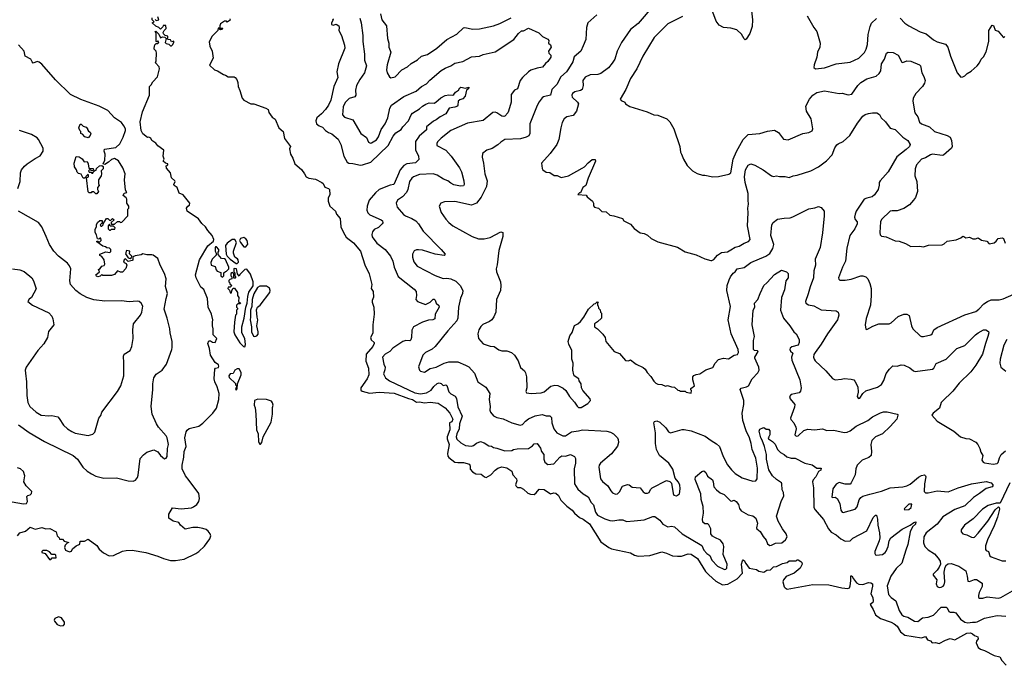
# Model space of a CAD drawing. Extents: x 1771496 to 1971148, y 471553 to 643630.
# Tile 54 of 256: x 1843778 to 1853818, y 478765 to 485346. Entities that reach past the tile are written whole.
import ezdxf

# ---------------------------------------------------------------- set-up
doc = ezdxf.new("R2010")
doc.units = 0

msp = doc.modelspace()

# ---------------------------------------------------------------- linework, layer by layer
at = {"layer": '0CON10XD'}
for points in [[(1850246, 485495), (1850083, 485307), (1850006, 485245), (1849916, 485115), (1849872, 485025), (1849846, 484944), (1849818, 484902), (1849781, 484855), (1849705, 484796), (1849675, 484788), (1849595, 484784), (1849545, 484759), (1849519, 484725), (1849523, 484675), (1849514, 484636), (1849495, 484623), (1849439, 484611), (1849415, 484592), (1849408, 484575), (1849412, 484555), (1849465, 484504), (1849475, 484487), (1849456, 484415), (1849421, 484369), (1849357, 484355), (1849329, 484335), (1849311, 484299), (1849296, 484245), (1849274, 484126), (1849255, 484075), (1849188, 483982), (1849100, 483885), (1849105, 483830), (1849114, 483814), (1849145, 483790), (1849185, 483788), (1849228, 483758), (1849257, 483757), (1849298, 483738), (1849375, 483753), (1849515, 483832), (1849538, 483845), (1849575, 483888), (1849615, 483920), (1849645, 483920), (1849650, 483905), (1849575, 483730), (1849550, 483655), (1849522, 483635), (1849498, 483582), (1849485, 483580), (1849470, 483565), (1849555, 483558), (1849565, 483540), (1849618, 483495), (1849628, 483475), (1849628, 483448), (1849640, 483435), (1849680, 483425), (1849715, 483392), (1849757, 483387), (1849795, 483352), (1849837, 483347), (1849925, 483318), (1849940, 483295), (1850005, 483262), (1850045, 483218), (1850104, 483174), (1850145, 483166), (1850180, 483150), (1850216, 483116), (1850285, 483082), (1850485, 483028), (1850565, 482978), (1850675, 482948), (1850765, 482907), (1850825, 482890), (1850835, 482890), (1850855, 482903), (1850893, 482945), (1850935, 482973), (1850995, 482978), (1851031, 482999), (1851075, 483026), (1851115, 483036), (1851165, 483069), (1851210, 483085), (1851228, 483105), (1851198, 483245), (1851206, 483376), (1851203, 483425), (1851211, 483465), (1851205, 483505), (1851207, 483575), (1851176, 483685), (1851169, 483745), (1851179, 483815), (1851208, 483862), (1851235, 483876), (1851274, 483864), (1851360, 483815), (1851445, 483754), (1851465, 483749), (1851495, 483754), (1851526, 483746), (1851585, 483748), (1851625, 483739), (1851664, 483756), (1851705, 483760), (1851845, 483806), (1851925, 483846), (1851966, 483875), (1852005, 483906), (1852063, 483967), (1852091, 484039), (1852110, 484070), (1852125, 484082), (1852175, 484103), (1852244, 484166), (1852320, 484290), (1852375, 484362), (1852401, 484379), (1852435, 484390), (1852475, 484398), (1852520, 484395), (1852545, 484380), (1852561, 484345), (1852607, 484305), (1852655, 484240), (1852706, 484225), (1852785, 484147), (1852834, 484115), (1852858, 484075), (1852850, 484055), (1852818, 484022), (1852723, 483947), (1852634, 483796), (1852551, 483705), (1852542, 483685), (1852542, 483658), (1852533, 483615), (1852495, 483559), (1852470, 483540), (1852415, 483528), (1852389, 483515), (1852308, 483395), (1852296, 483365), (1852292, 483332), (1852298, 483308), (1852319, 483285), (1852319, 483265), (1852294, 483215), (1852244, 483145), (1852213, 483017), (1852198, 482885), (1852167, 482825), (1852129, 482715), (1852132, 482702), (1852142, 482692), (1852195, 482690), (1852255, 482701), (1852355, 482736), (1852374, 482736), (1852405, 482726), (1852425, 482704), (1852448, 482658), (1852459, 482605), (1852462, 482535), (1852454, 482435), (1852409, 482301), (1852398, 482235), (1852405, 482190), (1852415, 482187), (1852478, 482222), (1852538, 482245), (1852645, 482246), (1852665, 482256), (1852735, 482319), (1852794, 482344), (1852825, 482344), (1852849, 482329), (1852871, 482225), (1852886, 482196), (1852959, 482125), (1852975, 482117), (1852995, 482116), (1853068, 482132), (1853081, 482145), (1853099, 482185), (1853135, 482210), (1853415, 482339), (1853528, 482372), (1853560, 482395), (1853609, 482451), (1853647, 482473), (1853685, 482490), (1853740, 482490), (1853765, 482489), (1853805, 482500), (1853915, 482548)], [(1845260, 485185), (1845243, 485203), (1845242, 485215), (1845250, 485235), (1845270, 485255), (1845268, 485288), (1845242, 485288), (1845238, 485272), (1845215, 485250), (1845198, 485268), (1845165, 485280), (1845130, 485315), (1845150, 485325), (1845130, 485345), (1845130, 485365)], [(1845158, 485348), (1845168, 485338), (1845197, 485343), (1845188, 485375)], [(1847456, 485405), (1847471, 485345), (1847518, 485285), (1847529, 485155), (1847543, 485105), (1847543, 485065), (1847561, 485015), (1847525, 484885), (1847519, 484835), (1847526, 484805), (1847550, 484765), (1847564, 484754), (1847606, 484765), (1847674, 484835), (1847734, 484865), (1847770, 484900), (1847835, 484936), (1847875, 484974), (1847935, 484992), (1848032, 485055), (1848135, 485144), (1848235, 485198), (1848305, 485264), (1848317, 485267), (1848399, 485251), (1848465, 485254), (1848608, 485282), (1848675, 485306), (1848788, 485365)], [(1849663, 485395), (1849572, 485315), (1849558, 485265), (1849552, 485145), (1849525, 485078), (1849500, 485025), (1849432, 484968), (1849419, 484915), (1849375, 484844), (1849354, 484816), (1849295, 484765), (1849256, 484685), (1849204, 484635), (1849192, 484578), (1849120, 484560), (1849105, 484549), (1849075, 484507), (1849055, 484472), (1848979, 484285), (1848979, 484185), (1848968, 484162), (1848943, 484147), (1848885, 484132), (1848726, 484124), (1848683, 484097), (1848655, 484070), (1848595, 484034), (1848542, 484015), (1848497, 483983), (1848493, 483945), (1848509, 483885), (1848522, 483775), (1848544, 483705), (1848539, 483645), (1848484, 483536), (1848435, 483476), (1848385, 483454), (1848215, 483491), (1848110, 483490), (1848074, 483476), (1848054, 483445), (1848075, 483380), (1848123, 483313), (1848155, 483278), (1848195, 483244), (1848392, 483135), (1848455, 483112), (1848515, 483111), (1848575, 483127), (1848685, 483184), (1848706, 483176), (1848704, 483135), (1848664, 482994), (1848646, 482846)], [(1850538, 485378), (1850386, 485305), (1850249, 485165), (1850133, 484975), (1850072, 484845), (1850008, 484745), (1849959, 484635), (1849900, 484535), (1849911, 484521), (1849948, 484505), (1849957, 484487), (1850000, 484460), (1850175, 484406), (1850245, 484377), (1850285, 484374), (1850378, 484335), (1850408, 484305), (1850447, 484235), (1850510, 484055), (1850517, 483997), (1850527, 483975), (1850547, 483925), (1850585, 483858), (1850638, 483805), (1850685, 483778), (1850741, 483761), (1850765, 483762), (1850845, 483743), (1850905, 483748), (1851009, 483771), (1851030, 483785), (1851052, 483925), (1851088, 484002), (1851155, 484125), (1851205, 484175), (1851325, 484186), (1851405, 484209), (1851475, 484220), (1851516, 484195), (1851565, 484128), (1851615, 484120), (1851763, 484187), (1851825, 484196), (1851858, 484212), (1851866, 484235), (1851854, 484294), (1851848, 484335), (1851802, 484415), (1851796, 484465), (1851831, 484535), (1851865, 484576), (1851905, 484604), (1851985, 484620), (1852135, 484594), (1852165, 484596), (1852225, 484580), (1852265, 484588), (1852325, 484674), (1852356, 484705), (1852416, 484744), (1852510, 484770), (1852542, 484798), (1852558, 484825), (1852566, 484895), (1852598, 484945), (1852616, 485004), (1852634, 485016), (1852685, 485013), (1852735, 484986), (1852775, 484913), (1852785, 484910), (1852825, 484926), (1852865, 484924), (1852955, 484886), (1852964, 484874), (1852979, 484805), (1852997, 484767), (1853011, 484725), (1853005, 484700), (1852984, 484666), (1852916, 484594), (1852889, 484545), (1852886, 484515), (1852906, 484395), (1852935, 484355), (1852955, 484300), (1852973, 484283), (1853055, 484254), (1853105, 484207), (1853234, 484165), (1853265, 484147), (1853280, 484115), (1853287, 484055), (1853280, 484035), (1853199, 483965), (1853185, 483962), (1853085, 483974), (1853065, 483970), (1853015, 483939), (1852973, 483925), (1852924, 483865), (1852909, 483825), (1852906, 483756), (1852928, 483698), (1852934, 483596), (1852912, 483535), (1852894, 483505), (1852852, 483458), (1852795, 483420), (1852725, 483396), (1852675, 483399), (1852655, 483394), (1852565, 483308), (1852555, 483285), (1852550, 483175), (1852552, 483152), (1852565, 483140), (1852615, 483131), (1852705, 483093), (1852745, 483089), (1852810, 483065), (1852865, 483033), (1852955, 483038), (1852995, 483030), (1853045, 483046), (1853185, 483052), (1853205, 483060), (1853235, 483090), (1853327, 483103), (1853375, 483122), (1853395, 483138), (1853407, 483137), (1853425, 483122), (1853465, 483130), (1853497, 483113), (1853525, 483113), (1853552, 483122), (1853585, 483097), (1853639, 483089), (1853665, 483062), (1853715, 483070), (1853735, 483087), (1853755, 483116), (1853795, 483121), (1853810, 483115), (1853828, 483068)], [(1851239, 485435), (1851249, 485345), (1851246, 485275), (1851222, 485205), (1851185, 485146), (1851175, 485142), (1851165, 485151), (1851140, 485200), (1851091, 485241), (1851029, 485259), (1850955, 485268), (1850910, 485290), (1850881, 485331), (1850845, 485424)], [(1851809, 485385), (1851876, 485266), (1851906, 485225), (1851941, 485105), (1851936, 485065), (1851913, 485015), (1851906, 484964), (1851880, 484885), (1851877, 484857), (1851894, 484844), (1851985, 484856), (1852105, 484895), (1852245, 484914), (1852335, 484955), (1852391, 485011), (1852410, 485045), (1852424, 485094), (1852429, 485195), (1852450, 485275), (1852465, 485309), (1852515, 485357)], [(1852755, 485363), (1852805, 485312), (1852845, 485282), (1852961, 485221), (1853021, 485201), (1853095, 485139), (1853135, 485119), (1853220, 485095), (1853244, 485065), (1853270, 484975), (1853338, 484805), (1853375, 484760)], [(1845922, 485355), (1845925, 485340), (1845895, 485322), (1845885, 485330), (1845865, 485330), (1845827, 485303), (1845818, 485285), (1845820, 485260), (1845845, 485260), (1845850, 485255), (1845840, 485245), (1845825, 485242), (1845820, 485245), (1845820, 485260), (1845802, 485258), (1845798, 485235), (1845742, 485178), (1845711, 485119), (1845718, 485075), (1845741, 485025), (1845749, 484955), (1845714, 484884), (1845765, 484836), (1845796, 484826), (1845855, 484787), (1845875, 484782), (1845904, 484764), (1845965, 484762), (1845976, 484756), (1845992, 484735), (1846002, 484705), (1846006, 484665), (1846022, 484625), (1846046, 484546), (1846064, 484524), (1846135, 484489), (1846165, 484489), (1846288, 484445), (1846310, 484430), (1846319, 484399), (1846354, 484354), (1846382, 484332), (1846422, 484245), (1846463, 484205), (1846479, 484135), (1846540, 484055), (1846529, 484031), (1846541, 483975), (1846564, 483934), (1846585, 483876), (1846650, 483820), (1846683, 483775), (1846698, 483745), (1846725, 483730), (1846795, 483720), (1846858, 483688), (1846872, 483675), (1846890, 483640), (1846926, 483626), (1846938, 483615), (1846940, 483565), (1846922, 483525), (1846922, 483495), (1846942, 483445), (1846998, 483395), (1847008, 483365), (1847045, 483318), (1847054, 483234), (1847079, 483175), (1847108, 483128), (1847183, 483073), (1847253, 482985), (1847297, 482847), (1847341, 482755), (1847370, 482645), (1847362, 482605), (1847381, 482575), (1847386, 482516), (1847372, 482485), (1847371, 482465), (1847388, 482415), (1847394, 482344), (1847379, 482235), (1847378, 482152), (1847356, 482105), (1847363, 482083), (1847393, 482055), (1847394, 482045), (1847378, 482015), (1847312, 481935), (1847308, 481865), (1847336, 481795), (1847338, 481725), (1847322, 481685), (1847258, 481595), (1847255, 481570), (1847269, 481559), (1847345, 481538), (1847445, 481550), (1847595, 481540), (1847743, 481483), (1847784, 481475), (1847825, 481448), (1847855, 481450), (1847905, 481440), (1847965, 481448), (1848045, 481436), (1848115, 481389), (1848165, 481336), (1848194, 481275), (1848185, 481246), (1848162, 481235), (1848164, 481164), (1848136, 481095), (1848136, 481075), (1848157, 481015), (1848141, 480925), (1848145, 480896), (1848155, 480882), (1848215, 480837), (1848245, 480832), (1848305, 480832), (1848364, 480814), (1848373, 480795), (1848373, 480763), (1848395, 480736), (1848430, 480715), (1848485, 480713), (1848516, 480686), (1848535, 480679), (1848582, 480708), (1848625, 480754), (1848655, 480776), (1848695, 480789), (1848745, 480779), (1848797, 480745), (1848807, 480705), (1848843, 480665), (1848847, 480645), (1848834, 480605), (1848840, 480590), (1848855, 480578), (1848885, 480576), (1848915, 480562), (1848959, 480519), (1848985, 480509), (1849025, 480507), (1849046, 480524), (1849075, 480560), (1849125, 480557), (1849192, 480512), (1849225, 480522), (1849245, 480520), (1849272, 480495), (1849295, 480449), (1849357, 480387), (1849411, 480345), (1849435, 480315), (1849485, 480272), (1849525, 480254), (1849587, 480207), (1849704, 480024), (1849786, 479965), (1849813, 479953), (1850005, 479912), (1850047, 479887), (1850085, 479877), (1850204, 479884), (1850325, 479921), (1850375, 479908), (1850435, 479882), (1850485, 479877), (1850525, 479879), (1850595, 479900), (1850625, 479897), (1850688, 479855), (1850772, 479722), (1850805, 479686), (1850875, 479622), (1850945, 479585), (1850999, 479591), (1851094, 479646), (1851148, 479705), (1851138, 479795), (1851149, 479831), (1851155, 479840), (1851165, 479832), (1851183, 479803), (1851218, 479755), (1851290, 479740), (1851315, 479724), (1851365, 479716), (1851395, 479734), (1851435, 479738), (1851465, 479769), (1851495, 479772), (1851557, 479803), (1851605, 479814), (1851625, 479829), (1851695, 479830), (1851705, 479840), (1851715, 479840), (1851745, 479822), (1851754, 479814), (1851756, 479796), (1851735, 479754), (1851675, 479705), (1851595, 479671), (1851565, 479635), (1851560, 479615), (1851575, 479565), (1851584, 479553), (1851605, 479542), (1851865, 479589), (1852030, 479585), (1852163, 479553), (1852223, 479547), (1852238, 479555), (1852246, 479575), (1852254, 479625), (1852254, 479676), (1852265, 479676), (1852282, 479648), (1852312, 479605), (1852335, 479591), (1852375, 479590), (1852435, 479608), (1852456, 479606), (1852474, 479594), (1852475, 479570), (1852458, 479495), (1852476, 479455), (1852480, 479420), (1852476, 479404), (1852451, 479385), (1852482, 479335), (1852505, 479280), (1852555, 479241), (1852665, 479204), (1852695, 479188), (1852725, 479164), (1852760, 479105), (1852805, 479072), (1852975, 479046), (1853015, 479059), (1853035, 479024), (1853064, 479014), (1853084, 478994), (1853117, 478997), (1853155, 478986), (1853218, 479022), (1853265, 479038), (1853315, 479026), (1853435, 479091), (1853475, 479095), (1853495, 479087), (1853515, 479068), (1853548, 479055), (1853552, 479035), (1853535, 479012), (1853530, 478995), (1853551, 478945), (1853575, 478928), (1853615, 478917), (1853714, 478865), (1853772, 478852), (1853793, 478815), (1853837, 478765)], [(1846968, 485355), (1846973, 485343), (1846956, 485315), (1846956, 485296), (1846975, 485290), (1847005, 485299), (1847031, 485285), (1847036, 485265), (1847031, 485235), (1847061, 485185), (1847090, 485085), (1847094, 485054), (1847028, 484895), (1847013, 484815), (1847021, 484755), (1846980, 484665), (1846950, 484525), (1846926, 484475), (1846895, 484431), (1846856, 484385), (1846809, 484345), (1846796, 484316), (1846805, 484286), (1846831, 484265), (1846865, 484249), (1846895, 484215), (1846926, 484195), (1846962, 484182), (1847025, 484128), (1847053, 484075), (1847084, 483955), (1847117, 483895), (1847135, 483884), (1847175, 483881), (1847253, 483863), (1847275, 483865), (1847357, 483893), (1847535, 484065), (1847585, 484157), (1847615, 484191), (1847669, 484225), (1847685, 484255), (1847741, 484315), (1847770, 484375), (1847785, 484392), (1847855, 484438), (1847884, 484466), (1847918, 484485), (1847955, 484497), (1848004, 484496), (1848023, 484505), (1848071, 484549), (1848115, 484574), (1848155, 484581), (1848195, 484577), (1848205, 484582), (1848223, 484607), (1848254, 484626), (1848265, 484650), (1848275, 484657), (1848325, 484647), (1848357, 484657), (1848355, 484640), (1848333, 484627), (1848322, 484568), (1848295, 484538), (1848265, 484530), (1848249, 484515), (1848247, 484475), (1848241, 484465), (1848215, 484454), (1848159, 484445), (1848124, 484385), (1848064, 484356), (1848026, 484325), (1847998, 484312), (1847926, 484255), (1847925, 484223), (1847850, 484160), (1847813, 484105), (1847815, 484020), (1847844, 483956), (1847848, 483922), (1847814, 483886), (1847725, 483875), (1847695, 483861), (1847659, 483815), (1847630, 483750), (1847593, 483667), (1847555, 483658), (1847445, 483614), (1847405, 483582), (1847341, 483505), (1847322, 483445), (1847318, 483405), (1847327, 483377), (1847348, 483358), (1847465, 483307), (1847478, 483295), (1847481, 483275), (1847475, 483265), (1847435, 483228), (1847394, 483206), (1847377, 483185), (1847367, 483155), (1847372, 483132), (1847419, 483069), (1847504, 483005), (1847560, 482935), (1847583, 482885), (1847597, 482825), (1847637, 482727), (1847800, 482600), (1847821, 482575), (1847824, 482536), (1847817, 482495), (1847835, 482472), (1847915, 482443), (1847965, 482468), (1847995, 482496), (1848005, 482496), (1848015, 482487), (1848024, 482455), (1848052, 482432), (1848056, 482416), (1848014, 482345), (1848011, 482295), (1847992, 482285), (1847945, 482282), (1847885, 482264), (1847795, 482216), (1847775, 482182), (1847773, 482105), (1847765, 482081), (1847755, 482073), (1847715, 482077), (1847685, 482067), (1847583, 481997), (1847551, 481965), (1847505, 481935), (1847477, 481905), (1847491, 481835), (1847505, 481805), (1847502, 481778), (1847488, 481735), (1847509, 481695), (1847549, 481665), (1847806, 481544), (1847865, 481531), (1847925, 481543), (1847975, 481570), (1848002, 481608), (1848035, 481637), (1848055, 481645), (1848077, 481637), (1848095, 481616), (1848125, 481623), (1848135, 481616), (1848155, 481551), (1848175, 481531), (1848217, 481507), (1848233, 481485), (1848245, 481399), (1848290, 481305), (1848263, 481225), (1848259, 481175), (1848235, 481125), (1848228, 481095), (1848235, 481069), (1848275, 481031), (1848325, 481005), (1848385, 480998), (1848405, 481005), (1848435, 481030), (1848477, 481047), (1848513, 481033), (1848562, 481002), (1848589, 480999), (1848610, 480985), (1848645, 480979), (1848725, 480952), (1848795, 480955), (1848815, 480965), (1848850, 480970), (1848965, 480976), (1849007, 481003), (1849025, 481024), (1849056, 481026), (1849090, 480980), (1849098, 480945), (1849121, 480915), (1849124, 480865), (1849134, 480835), (1849165, 480813), (1849225, 480817), (1849285, 480885), (1849305, 480900), (1849345, 480898), (1849395, 480913), (1849434, 480894), (1849444, 480874), (1849446, 480825), (1849431, 480768), (1849436, 480615), (1849469, 480559), (1849523, 480513), (1849575, 480482), (1849605, 480425), (1849629, 480399), (1849648, 480325), (1849670, 480295), (1849745, 480258), (1849795, 480242), (1849825, 480239), (1849889, 480249), (1849927, 480247), (1849965, 480230), (1850045, 480236), (1850145, 480249), (1850235, 480282), (1850255, 480281), (1850305, 480243), (1850335, 480202), (1850387, 480177), (1850425, 480183), (1850456, 480175), (1850535, 480105), (1850735, 479985), (1850755, 479940), (1850785, 479905), (1850814, 479884), (1850835, 479838), (1850895, 479775), (1850965, 479743), (1850980, 479745), (1850989, 479755), (1850991, 479795), (1850950, 479895), (1850958, 479975), (1850953, 480003), (1850925, 480041), (1850865, 480067), (1850841, 480081), (1850824, 480105), (1850825, 480155), (1850806, 480196), (1850795, 480206), (1850765, 480208), (1850745, 480225), (1850740, 480255), (1850750, 480315), (1850746, 480385), (1850728, 480455), (1850723, 480513), (1850665, 480660), (1850669, 480685), (1850735, 480739), (1850755, 480746), (1850775, 480730), (1850793, 480693), (1850841, 480655), (1850849, 480635), (1850856, 480585), (1850882, 480552), (1850922, 480522), (1850961, 480505), (1851025, 480441), (1851035, 480438), (1851065, 480447), (1851084, 480435), (1851108, 480405), (1851118, 480365), (1851135, 480341), (1851205, 480299), (1851255, 480288), (1851285, 480266), (1851302, 480215), (1851291, 480165), (1851294, 480155), (1851329, 480129), (1851359, 480079), (1851390, 480040), (1851405, 480004), (1851426, 479986), (1851445, 479989), (1851485, 480009), (1851548, 480015), (1851586, 480044), (1851603, 480075), (1851595, 480105), (1851555, 480155), (1851513, 480233), (1851496, 480285), (1851546, 480445), (1851571, 480489), (1851566, 480525), (1851554, 480555), (1851549, 480615), (1851545, 480626), (1851495, 480659), (1851456, 480695), (1851418, 480758), (1851393, 480865), (1851393, 480915), (1851374, 480994), (1851350, 481060), (1851334, 481085), (1851318, 481152), (1851325, 481173), (1851355, 481187), (1851365, 481188), (1851391, 481171), (1851415, 481172), (1851428, 481155), (1851426, 481115), (1851416, 481094)], [(1847245, 485360), (1847261, 485315), (1847278, 485185), (1847278, 485125), (1847294, 484995), (1847295, 484935), (1847316, 484875), (1847294, 484805), (1847246, 484735), (1847214, 484674), (1847202, 484628), (1847206, 484575), (1847195, 484558), (1847138, 484542), (1847097, 484503), (1847075, 484457), (1847068, 484375), (1847091, 484351), (1847174, 484324), (1847256, 484185), (1847314, 484144), (1847336, 484096), (1847355, 484087), (1847365, 484089), (1847415, 484121), (1847437, 484153), (1847465, 484225), (1847506, 484285), (1847532, 484345), (1847551, 484445), (1847568, 484475), (1847695, 484564), (1847821, 484619), (1847875, 484666), (1847925, 484693), (1847959, 484731), (1848075, 484827), (1848115, 484853), (1848175, 484874), (1848215, 484903), (1848295, 484920), (1848385, 484969), (1848465, 484974), (1848505, 484991), (1848625, 485019), (1848816, 485144), (1848864, 485206), (1848895, 485231), (1848915, 485234), (1848965, 485260), (1849071, 485211), (1849108, 485175), (1849165, 485149), (1849174, 485135), (1849171, 485105), (1849189, 485089), (1849196, 485065), (1849170, 485025), (1849174, 485005), (1849194, 484985), (1849194, 484965), (1849165, 484919), (1849140, 484900), (1849108, 484862), (1849055, 484852), (1848990, 484830), (1848966, 484815), (1848904, 484755), (1848883, 484727), (1848855, 484641), (1848822, 484628), (1848788, 484585), (1848788, 484505), (1848764, 484415), (1848756, 484395), (1848725, 484364), (1848715, 484359), (1848695, 484361), (1848645, 484398), (1848625, 484402), (1848601, 484399), (1848505, 484318), (1848345, 484290), (1848175, 484215), (1848075, 484138), (1848039, 484101), (1848031, 484085), (1848032, 484062), (1848125, 484015), (1848178, 483955), (1848264, 483835), (1848283, 483795), (1848306, 483705), (1848311, 483665), (1848305, 483654), (1848272, 483648), (1848204, 483664), (1848175, 483678), (1848145, 483702), (1848101, 483721), (1848035, 483762), (1847995, 483776), (1847855, 483768), (1847793, 483745), (1847775, 483731), (1847754, 483696), (1847736, 483615), (1847721, 483585), (1847680, 483540), (1847630, 483505), (1847616, 483475), (1847627, 483435), (1847690, 483360), (1847713, 483345), (1847775, 483321), (1847816, 483295), (1847845, 483264), (1847891, 483191), (1848075, 483004)], [(1853375, 484760), (1853395, 484762), (1853415, 484773), (1853441, 484799), (1853480, 484820), (1853542, 484875), (1853567, 484905), (1853583, 484945), (1853605, 484968), (1853632, 485018), (1853659, 485125), (1853661, 485235), (1853695, 485290), (1853708, 485288), (1853725, 485238), (1853755, 485228), (1853805, 485169), (1853815, 485166), (1853825, 485174)], [(1843755, 480085), (1843780, 480115), (1843838, 480132), (1843885, 480172), (1843935, 480151), (1844005, 480169), (1844045, 480157), (1844085, 480158), (1844150, 480125), (1844161, 480085), (1844181, 480065), (1844185, 480050), (1844215, 480052), (1844232, 480032), (1844278, 480018), (1844265, 480012), (1844242, 479988), (1844234, 479966), (1844245, 479939), (1844285, 479920), (1844305, 479927), (1844317, 479953), (1844355, 479984), (1844391, 479999), (1844395, 480030), (1844439, 480031), (1844475, 480052), (1844565, 479986), (1844589, 479949), (1844632, 479912), (1844691, 479881), (1844735, 479883), (1844825, 479927), (1844865, 479935), (1844925, 479938), (1845065, 479916), (1845185, 479879), (1845245, 479852), (1845315, 479833), (1845365, 479832), (1845455, 479848), (1845575, 479904), (1845604, 479925), (1845661, 479979), (1845718, 480055), (1845726, 480085), (1845721, 480105), (1845701, 480131), (1845678, 480148), (1845645, 480161), (1845595, 480170), (1845545, 480170), (1845465, 480154), (1845416, 480195), (1845400, 480220), (1845342, 480235), (1845300, 480265), (1845300, 480305), (1845335, 480370), (1845425, 480359), (1845529, 480371), (1845551, 480379), (1845584, 480405), (1845605, 480435), (1845613, 480465), (1845606, 480516), (1845505, 480648), (1845470, 480695), (1845436, 480766), (1845436, 480805), (1845452, 480888), (1845454, 480945), (1845474, 480995), (1845463, 481085), (1845474, 481145), (1845485, 481163), (1845505, 481179), (1845605, 481202), (1845647, 481233), (1845746, 481334), (1845786, 481385), (1845810, 481475), (1845811, 481535), (1845791, 481605), (1845766, 481655), (1845762, 481685), (1845767, 481785), (1845776, 481794), (1845805, 481800), (1845809, 481815), (1845805, 481827), (1845772, 481852), (1845724, 481925), (1845712, 481995), (1845696, 482045), (1845708, 482072), (1845725, 482072), (1845745, 482060), (1845770, 482055), (1845788, 482095), (1845750, 482135), (1845752, 482195), (1845744, 482224), (1845743, 482263), (1845747, 482287), (1845733, 482345), (1845701, 482415), (1845694, 482504), (1845654, 482594), (1845625, 482620), (1845576, 482715), (1845572, 482745), (1845613, 482897), (1845695, 483041), (1845753, 483087), (1845757, 483107), (1845739, 483145), (1845696, 483196), (1845672, 483235), (1845635, 483268), (1845602, 483315), (1845484, 483395), (1845478, 483425), (1845494, 483446), (1845510, 483455), (1845512, 483475), (1845445, 483560), (1845405, 483577), (1845382, 483635), (1845353, 483655), (1845350, 483665), (1845363, 483695), (1845360, 483705), (1845327, 483735), (1845316, 483786), (1845275, 483832), (1845272, 483855), (1845290, 483865), (1845288, 483875), (1845264, 483884), (1845241, 483905), (1845250, 483925), (1845242, 483955), (1845248, 484015), (1845185, 484060), (1845167, 484087), (1845126, 484115), (1845115, 484138), (1845095, 484148), (1845080, 484145), (1845035, 484182), (1845016, 484215), (1845007, 484305), (1845031, 484405), (1845103, 484575), (1845102, 484665), (1845119, 484681), (1845135, 484712), (1845183, 484765), (1845202, 484845), (1845200, 484865), (1845162, 484905), (1845170, 484925), (1845172, 485005), (1845170, 485025), (1845148, 485045), (1845148, 485055), (1845155, 485090), (1845168, 485102), (1845187, 485103), (1845198, 485115), (1845185, 485130), (1845175, 485120), (1845170, 485125), (1845170, 485205), (1845160, 485225), (1845165, 485230), (1845198, 485198), (1845212, 485162), (1845235, 485170), (1845258, 485168), (1845270, 485155), (1845262, 485112), (1845273, 485103), (1845300, 485095), (1845315, 485080), (1845325, 485080), (1845335, 485090), (1845350, 485115), (1845348, 485128), (1845325, 485120), (1845315, 485140), (1845293, 485143), (1845282, 485152), (1845290, 485165), (1845288, 485178), (1845260, 485185)], [(1844594, 482956), (1844655, 482980), (1844697, 482973), (1844708, 482982), (1844707, 483003), (1844695, 483017), (1844665, 483020), (1844652, 483032), (1844625, 483038), (1844563, 483083), (1844565, 483090), (1844575, 483090), (1844585, 483080), (1844595, 483080), (1844608, 483095), (1844605, 483120), (1844595, 483120), (1844585, 483110), (1844572, 483112), (1844562, 483152), (1844548, 483175), (1844548, 483212), (1844562, 483235), (1844562, 483255), (1844572, 483278), (1844595, 483300), (1844618, 483298), (1844620, 483275), (1844600, 483255), (1844605, 483240), (1844615, 483240), (1844630, 483255), (1844630, 483265), (1844662, 483318), (1844675, 483320), (1844692, 483302), (1844705, 483300), (1844725, 483320), (1844740, 483305), (1844712, 483278), (1844710, 483265), (1844715, 483260), (1844745, 483260), (1844775, 483290), (1844795, 483290), (1844805, 483280), (1844818, 483282), (1844880, 483345), (1844880, 483415), (1844890, 483425), (1844890, 483445), (1844870, 483475), (1844872, 483515), (1844865, 483530), (1844832, 483555), (1844842, 483578), (1844870, 483585), (1844858, 483608), (1844846, 483715), (1844854, 483775), (1844831, 483835), (1844785, 483908), (1844745, 483930), (1844715, 483922), (1844685, 483892), (1844645, 483870), (1844630, 483875), (1844647, 483915), (1844648, 483975), (1844638, 484005), (1844642, 484025), (1844758, 484042), (1844798, 484082), (1844832, 484148), (1844858, 484215), (1844856, 484235), (1844841, 484265), (1844817, 484297), (1844746, 484346), (1844675, 484420), (1844587, 484465), (1844401, 484531), (1844295, 484584), (1844143, 484733), (1844005, 484892), (1843975, 484914), (1843955, 484919), (1843915, 484904), (1843904, 484915), (1843893, 484945), (1843835, 484973), (1843822, 485025), (1843765, 485088)], [(1844475, 484140), (1844442, 484152), (1844418, 484178), (1844400, 484185), (1844400, 484205), (1844390, 484215), (1844380, 484245), (1844395, 484280), (1844405, 484280), (1844425, 484260), (1844455, 484250), (1844470, 484235), (1844470, 484225), (1844481, 484211), (1844498, 484198), (1844502, 484185), (1844496, 484164), (1844475, 484140)], [(1843759, 483625), (1843783, 483697), (1843786, 483785), (1843796, 483814), (1843827, 483853), (1843854, 483875), (1843935, 483932), (1843985, 483959), (1844016, 484005), (1844016, 484035), (1843970, 484125), (1843955, 484141), (1843897, 484177), (1843777, 484217)], [(1844565, 483570), (1844555, 483570), (1844535, 483590), (1844515, 483590), (1844505, 483580), (1844485, 483580), (1844475, 483590), (1844460, 483735), (1844480, 483745), (1844480, 483765), (1844472, 483768), (1844438, 483732), (1844425, 483730), (1844405, 483770), (1844378, 483778), (1844365, 483790), (1844357, 483817), (1844338, 483845), (1844333, 483885), (1844355, 483950), (1844385, 483948), (1844416, 483926), (1844435, 483898), (1844465, 483900), (1844476, 483876), (1844482, 483832), (1844528, 483828), (1844530, 483815), (1844525, 483810), (1844505, 483810), (1844492, 483818), (1844480, 483805), (1844485, 483790), (1844505, 483790), (1844515, 483780), (1844525, 483780), (1844532, 483798), (1844545, 483810), (1844558, 483812), (1844562, 483828), (1844593, 483857), (1844615, 483860), (1844628, 483848), (1844630, 483825), (1844610, 483805), (1844612, 483775), (1844607, 483753), (1844580, 483715), (1844580, 483675), (1844588, 483655), (1844570, 483635), (1844570, 483615), (1844580, 483595), (1844565, 483570)], [(1843705, 482806), (1843780, 482795), (1843825, 482780), (1843902, 482715), (1843920, 482685), (1843946, 482604), (1843898, 482515), (1843874, 482496), (1843860, 482475), (1843907, 482435), (1844075, 482357), (1844104, 482325), (1844117, 482295), (1844126, 482235), (1844073, 482167), (1844062, 482105), (1844025, 482043), (1843962, 481975), (1843844, 481805), (1843834, 481775), (1843836, 481744), (1843848, 481655), (1843851, 481515), (1843861, 481445), (1843882, 481402), (1843946, 481345), (1843998, 481315), (1844075, 481307), (1844105, 481310), (1844165, 481297), (1844181, 481281), (1844224, 481214), (1844265, 481175), (1844309, 481149), (1844345, 481132), (1844475, 481108), (1844525, 481121), (1844545, 481142), (1844584, 481285), (1844605, 481313), (1844616, 481344), (1844774, 481556), (1844808, 481615), (1844841, 481715), (1844841, 481849), (1844838, 481915), (1844844, 481936), (1844905, 481973), (1844920, 482015), (1844936, 482095), (1844931, 482185), (1844938, 482245), (1845010, 482335), (1845023, 482365), (1845032, 482425), (1845018, 482455), (1844995, 482472), (1844975, 482477), (1844895, 482471), (1844815, 482481), (1844645, 482478), (1844535, 482491), (1844463, 482513), (1844395, 482551), (1844350, 482585), (1844297, 482647), (1844290, 482685), (1844298, 482805), (1844286, 482836), (1844264, 482865), (1844175, 482935), (1844125, 482986), (1844083, 483055), (1844047, 483137), (1844004, 483235), (1843970, 483280), (1843766, 483395)], [(1848646, 482846), (1848638, 482805), (1848639, 482775), (1848682, 482675), (1848684, 482635), (1848681, 482585), (1848641, 482495), (1848632, 482365), (1848614, 482316), (1848593, 482287), (1848570, 482270), (1848500, 482240), (1848480, 482220), (1848460, 482185), (1848449, 482145), (1848456, 482096), (1848505, 482042), (1848575, 482019), (1848615, 482014), (1848665, 481980), (1848695, 481971), (1848745, 481969), (1848794, 481954), (1848825, 481927), (1848860, 481870), (1848885, 481800), (1848925, 481768), (1848937, 481745), (1848947, 481705), (1848949, 481595), (1848940, 481555), (1848945, 481542), (1848995, 481536), (1849095, 481543), (1849125, 481554), (1849195, 481611), (1849235, 481620), (1849266, 481616), (1849321, 481591), (1849347, 481567), (1849386, 481505), (1849437, 481447), (1849461, 481405), (1849475, 481393), (1849505, 481394), (1849570, 481435), (1849600, 481465), (1849595, 481480), (1849522, 481565), (1849508, 481595), (1849502, 481635), (1849483, 481663), (1849478, 481685), (1849432, 481715), (1849428, 481725), (1849420, 481775), (1849422, 481845), (1849408, 481885), (1849408, 481975), (1849378, 482038), (1849372, 482065), (1849388, 482122), (1849412, 482158), (1849435, 482230), (1849470, 482245), (1849495, 482270), (1849532, 482315), (1849578, 482395), (1849635, 482450), (1849648, 482452), (1849665, 482470), (1849680, 482465), (1849670, 482455), (1849670, 482435), (1849678, 482428), (1849680, 482405), (1849698, 482388), (1849700, 482365), (1849710, 482355), (1849710, 482305), (1849670, 482265), (1849638, 482245), (1849640, 482215), (1849670, 482195), (1849725, 482140), (1849748, 482105), (1849754, 482064), (1849840, 481965), (1849895, 481942), (1849955, 481872), (1849985, 481868), (1850005, 481880), (1850050, 481845), (1850063, 481833), (1850135, 481802), (1850155, 481782), (1850175, 481748), (1850215, 481710), (1850245, 481660), (1850265, 481640), (1850285, 481630), (1850325, 481628), (1850365, 481612), (1850385, 481618), (1850423, 481603), (1850455, 481600), (1850488, 481568), (1850507, 481567), (1850515, 481560), (1850565, 481560), (1850575, 481550), (1850625, 481540), (1850630, 481565), (1850622, 481572), (1850620, 481585), (1850660, 481615), (1850642, 481675), (1850642, 481705), (1850651, 481719), (1850675, 481730), (1850715, 481737), (1850775, 481777), (1850845, 481802), (1850869, 481845), (1850905, 481883), (1850955, 481897), (1851005, 481888), (1851064, 481926), (1851096, 481934), (1851109, 481955), (1851106, 481985), (1851032, 482145), (1851003, 482285), (1851027, 482423), (1850990, 482585), (1850993, 482635), (1851014, 482694), (1851025, 482726), (1851055, 482762), (1851075, 482776), (1851095, 482808), (1851165, 482819), (1851235, 482872), (1851385, 482935), (1851427, 482963), (1851458, 483012), (1851468, 483055), (1851438, 483145), (1851446, 483255), (1851461, 483279), (1851505, 483312), (1851575, 483324), (1851635, 483326), (1851662, 483335), (1851825, 483419), (1851885, 483428), (1851925, 483441), (1851952, 483432), (1851981, 483395), (1851981, 483345), (1851966, 483174), (1851940, 483025), (1851889, 482905), (1851894, 482845), (1851877, 482785), (1851874, 482715), (1851837, 482623), (1851819, 482551), (1851790, 482475), (1851793, 482455), (1851820, 482440), (1851875, 482428), (1851950, 482390), (1852105, 482379), (1852123, 482365), (1852131, 482335), (1852116, 482285), (1852014, 482145), (1851952, 482038), (1851888, 481955), (1851877, 481933), (1851874, 481905), (1851879, 481885), (1851890, 481870), (1851997, 481767), (1852067, 481687), (1852095, 481676), (1852158, 481682), (1852185, 481688), (1852255, 481683), (1852284, 481674), (1852295, 481662), (1852326, 481605), (1852328, 481548), (1852319, 481505), (1852327, 481487), (1852335, 481483), (1852345, 481488), (1852374, 481536), (1852406, 481564), (1852525, 481600), (1852565, 481626), (1852591, 481669), (1852615, 481740), (1852646, 481785), (1852683, 481817), (1852725, 481814), (1852765, 481827), (1852796, 481826), (1852856, 481796), (1852894, 481765), (1852911, 481761), (1853085, 481785), (1853099, 481795), (1853125, 481840), (1853226, 481884), (1853335, 481993), (1853415, 482024), (1853525, 482132), (1853551, 482155), (1853605, 482186), (1853630, 482185), (1853657, 482167), (1853660, 482155), (1853652, 482115), (1853625, 482045), (1853596, 481935), (1853527, 481823), (1853476, 481755), (1853358, 481642), (1853295, 481560), (1853183, 481455), (1853175, 481444), (1853158, 481385), (1853094, 481335), (1853080, 481315), (1853135, 481253), (1853303, 481153), (1853370, 481095), (1853425, 481078), (1853465, 481072), (1853528, 481038), (1853550, 481015), (1853568, 480975), (1853578, 480938), (1853598, 480905), (1853590, 480855), (1853604, 480834), (1853618, 480828), (1853706, 480814), (1853745, 480821), (1853755, 480832), (1853769, 480881), (1853788, 480915), (1853830, 480950)], [(1844705, 483200), (1844715, 483210), (1844748, 483212), (1844750, 483225), (1844735, 483240), (1844702, 483242), (1844695, 483260), (1844680, 483245), (1844680, 483215), (1844692, 483202), (1844705, 483200)], [(1845995, 482860), (1846010, 482875), (1846007, 482897), (1845999, 482909), (1845970, 482925), (1845958, 482965), (1845958, 482985), (1845988, 483075), (1845970, 483105), (1845944, 483106), (1845895, 483068), (1845878, 483045), (1845882, 482955), (1845894, 482934), (1845924, 482904), (1845985, 482860), (1845995, 482860)], [(1846085, 483030), (1846103, 483057), (1846097, 483095), (1846085, 483112), (1846065, 483127), (1846030, 483115), (1846020, 483095), (1846030, 483075), (1846065, 483030), (1846085, 483030)], [(1843767, 481215), (1843875, 481138), (1844031, 481045), (1844324, 480904), (1844367, 480865), (1844423, 480785), (1844466, 480745), (1844510, 480715), (1844555, 480694), (1844635, 480674), (1844765, 480675), (1844885, 480644), (1844935, 480641), (1844958, 480652), (1844979, 480681), (1844986, 480704), (1845007, 480873), (1845039, 480911), (1845073, 480937), (1845145, 480963), (1845185, 480942), (1845215, 480903), (1845255, 480868), (1845272, 480875), (1845283, 480895), (1845286, 480975), (1845294, 481015), (1845283, 481085), (1845272, 481105), (1845193, 481193), (1845172, 481225), (1845127, 481325), (1845117, 481403), (1845134, 481576), (1845134, 481635), (1845146, 481695), (1845169, 481731), (1845229, 481775), (1845275, 481834), (1845330, 481985), (1845334, 482006), (1845331, 482065), (1845311, 482155), (1845308, 482195), (1845282, 482305), (1845251, 482395), (1845270, 482505), (1845285, 482555), (1845266, 482625), (1845271, 482705), (1845255, 482758), (1845209, 482845), (1845185, 482910), (1845140, 482945), (1845125, 482950), (1845075, 482949), (1845035, 482958), (1845015, 482948), (1844955, 482938), (1844932, 482928), (1844930, 482895), (1844925, 482890), (1844885, 482882), (1844857, 482907), (1844842, 482898), (1844838, 482875), (1844862, 482862), (1844872, 482845), (1844860, 482810), (1844827, 482773), (1844805, 482772), (1844775, 482787), (1844745, 482750), (1844715, 482740), (1844625, 482740), (1844615, 482750), (1844598, 482732), (1844575, 482724), (1844560, 482730), (1844554, 482745), (1844590, 482775), (1844582, 482798), (1844599, 482811), (1844615, 482833), (1844638, 482842), (1844647, 482855), (1844639, 482899), (1844615, 482931), (1844595, 482942), (1844594, 482956)], [(1844905, 482912), (1844918, 482922), (1844920, 482935), (1844898, 482958), (1844900, 482985), (1844868, 482992), (1844858, 482958), (1844885, 482920), (1844905, 482912)], [(1845845, 482720), (1845860, 482735), (1845860, 482765), (1845875, 482780), (1845888, 482782), (1845910, 482805), (1845910, 482825), (1845875, 482900), (1845867, 482907), (1845835, 482910), (1845802, 482952), (1845800, 482975), (1845810, 482985), (1845808, 483005), (1845785, 483030), (1845775, 483030), (1845770, 483025), (1845770, 482985), (1845780, 482965), (1845780, 482945), (1845742, 482905), (1845728, 482872), (1845730, 482845), (1845770, 482830), (1845780, 482795), (1845792, 482782), (1845828, 482768), (1845830, 482735), (1845845, 482720)], [(1848075, 483004), (1848116, 482955), (1848105, 482941), (1848015, 482955), (1847885, 482997), (1847845, 483001), (1847825, 483001), (1847800, 482990), (1847784, 482955), (1847784, 482925), (1847798, 482878), (1847830, 482835), (1848015, 482737), (1848095, 482709), (1848135, 482710), (1848173, 482703), (1848225, 482681), (1848268, 482638), (1848296, 482585), (1848294, 482556), (1848274, 482506), (1848254, 482415), (1848245, 482305), (1848236, 482275), (1848144, 482175), (1848015, 482013), (1847983, 481987), (1847915, 481953), (1847888, 481925), (1847846, 481806), (1847854, 481775), (1847864, 481764), (1847905, 481754), (1847965, 481790), (1848025, 481805), (1848107, 481845), (1848155, 481858), (1848245, 481858), (1848325, 481826), (1848357, 481807), (1848414, 481744), (1848448, 481655), (1848530, 481600), (1848571, 481535), (1848566, 481475), (1848574, 481404), (1848572, 481365), (1848580, 481345), (1848609, 481309), (1848645, 481290), (1848707, 481277), (1848795, 481238), (1848882, 481212), (1848905, 481221), (1848935, 481255), (1848965, 481277), (1849035, 481307), (1849105, 481321), (1849145, 481309), (1849185, 481307), (1849200, 481290), (1849204, 481235), (1849225, 481175), (1849255, 481134), (1849315, 481103), (1849345, 481105), (1849405, 481145), (1849476, 481154), (1849516, 481166), (1849765, 481152), (1849802, 481142), (1849834, 481124), (1849874, 481085), (1849881, 481065), (1849884, 481035), (1849875, 481000), (1849811, 480919), (1849701, 480825), (1849686, 480805), (1849682, 480785), (1849700, 480665), (1849720, 480640), (1849776, 480596), (1849805, 480544), (1849824, 480524), (1849855, 480509), (1849875, 480514), (1849895, 480534), (1849925, 480592), (1849975, 480608), (1849994, 480603), (1850025, 480581), (1850104, 480574), (1850135, 480532), (1850155, 480521), (1850181, 480519), (1850196, 480525), (1850212, 480558), (1850227, 480575), (1850375, 480648), (1850409, 480638), (1850425, 480623), (1850441, 480515), (1850449, 480499), (1850477, 480493), (1850507, 480513), (1850512, 480565), (1850508, 480605), (1850493, 480635), (1850462, 480672), (1850439, 480765), (1850396, 480825), (1850301, 480905), (1850270, 480965), (1850261, 481025), (1850261, 481135), (1850244, 481235), (1850250, 481250), (1850275, 481256), (1850305, 481243), (1850366, 481185), (1850395, 481146), (1850414, 481134), (1850535, 481169), (1850555, 481169), (1850625, 481155), (1850769, 481099), (1850828, 481055), (1850884, 481024), (1850913, 480995), (1850952, 480892), (1850997, 480807), (1851035, 480758), (1851075, 480719), (1851145, 480676), (1851255, 480642), (1851285, 480646), (1851298, 480665), (1851301, 480775), (1851285, 480875), (1851247, 480965), (1851237, 481025), (1851220, 481085), (1851186, 481155), (1851152, 481262), (1851146, 481335), (1851162, 481425), (1851163, 481465), (1851126, 481575), (1851135, 481589), (1851188, 481602), (1851211, 481615), (1851248, 481685), (1851305, 481745), (1851319, 481775), (1851315, 481805), (1851276, 481895), (1851276, 481905), (1851309, 481965), (1851302, 481972), (1851271, 481975), (1851262, 481985), (1851262, 482075), (1851272, 482115), (1851248, 482235), (1851259, 482385), (1851274, 482415), (1851271, 482455), (1851304, 482495), (1851328, 482555), (1851365, 482635), (1851397, 482663), (1851475, 482750), (1851545, 482792), (1851597, 482777), (1851615, 482760), (1851614, 482715), (1851592, 482685), (1851577, 482593), (1851547, 482515), (1851535, 482385), (1851568, 482305), (1851632, 482225), (1851671, 482165), (1851695, 482143), (1851725, 482085), (1851726, 482055), (1851715, 482027), (1851650, 482010), (1851634, 481996), (1851631, 481985), (1851638, 481968), (1851662, 481945), (1851647, 481905), (1851650, 481875), (1851732, 481675), (1851746, 481594), (1851740, 481560), (1851725, 481541), (1851644, 481525), (1851627, 481505), (1851635, 481482), (1851683, 481423), (1851680, 481395), (1851638, 481285), (1851641, 481271), (1851672, 481235), (1851692, 481192), (1851696, 481174), (1851683, 481115), (1851695, 481101), (1851715, 481104), (1851775, 481157), (1851815, 481173), (1851884, 481164), (1851965, 481176), (1852009, 481159), (1852079, 481161), (1852185, 481139), (1852215, 481142), (1852245, 481154), (1852308, 481202), (1852425, 481261), (1852475, 481298), (1852555, 481340), (1852585, 481348), (1852625, 481348), (1852726, 481326), (1852733, 481323), (1852734, 481314), (1852721, 481275), (1852655, 481200), (1852575, 481124), (1852505, 481093), (1852467, 481055), (1852456, 481015), (1852463, 480945), (1852459, 480905), (1852437, 480883), (1852370, 480855), (1852318, 480805), (1852304, 480766), (1852296, 480705), (1852258, 480625), (1852245, 480612), (1852195, 480610), (1852135, 480630), (1852105, 480613), (1852070, 480565), (1852060, 480480), (1852065, 480474), (1852095, 480478), (1852115, 480465), (1852142, 480415), (1852151, 480345), (1852165, 480326), (1852175, 480322), (1852297, 480355), (1852319, 480381), (1852337, 480453), (1852354, 480476), (1852375, 480489), (1852448, 480508), (1852565, 480539), (1852655, 480573), (1852785, 480585), (1852825, 480594), (1852858, 480612), (1852945, 480682), (1852975, 480699), (1853005, 480706), (1853016, 480696), (1853018, 480685), (1853006, 480615), (1853002, 480535), (1853013, 480523), (1853043, 480523), (1853135, 480542), (1853245, 480534), (1853347, 480573), (1853485, 480615), (1853635, 480637), (1853683, 480625), (1853703, 480605), (1853703, 480595), (1853695, 480584), (1853635, 480566), (1853565, 480516), (1853505, 480476), (1853415, 480392), (1853315, 480352), (1853193, 480277), (1853135, 480205), (1853020, 480115), (1852998, 480075), (1852994, 480015), (1853007, 479975), (1853041, 479941), (1853105, 479901), (1853145, 479858), (1853163, 479825), (1853166, 479795), (1853153, 479767), (1853133, 479735), (1853092, 479695), (1853092, 479685), (1853129, 479635), (1853124, 479595), (1853135, 479567), (1853155, 479559), (1853175, 479562), (1853195, 479573), (1853205, 479586), (1853211, 479615), (1853206, 479715), (1853216, 479765), (1853230, 479790), (1853245, 479800), (1853275, 479804), (1853355, 479774), (1853425, 479727), (1853441, 479675), (1853445, 479624), (1853465, 479620), (1853515, 479639), (1853535, 479638), (1853591, 479601), (1853591, 479569), (1853562, 479508), (1853554, 479475), (1853556, 479456), (1853565, 479450), (1853599, 479451), (1853645, 479464), (1853755, 479450), (1853784, 479455), (1853949, 479551)], [(1846075, 482010), (1846080, 482035), (1846073, 482095), (1846044, 482154), (1846043, 482215), (1846066, 482305), (1846084, 482416), (1846097, 482455), (1846103, 482525), (1846115, 482570), (1846157, 482633), (1846159, 482675), (1846131, 482751), (1846095, 482802), (1846075, 482800), (1846022, 482748), (1846015, 482730), (1846000, 482755), (1845990, 482805), (1845965, 482810), (1845960, 482805), (1845960, 482775), (1845970, 482765), (1845970, 482735), (1845978, 482728), (1845980, 482715), (1845975, 482710), (1845962, 482712), (1845960, 482755), (1845948, 482768), (1845932, 482758), (1845930, 482735), (1845940, 482725), (1845940, 482705), (1845922, 482698), (1845912, 482688), (1845910, 482675), (1845920, 482665), (1845922, 482652), (1845940, 482635), (1845925, 482620), (1845902, 482618), (1845900, 482605), (1845918, 482588), (1845925, 482560), (1845938, 482562), (1845940, 482585), (1845955, 482610), (1845968, 482608), (1846000, 482565), (1846000, 482535), (1846012, 482515), (1846010, 482475), (1846028, 482455), (1846025, 482450), (1846002, 482448), (1845990, 482435), (1845990, 482415), (1846000, 482405), (1846000, 482395), (1845990, 482385), (1845990, 482345), (1845980, 482335), (1845967, 482263), (1845963, 482165), (1845972, 482132), (1846022, 482052), (1846060, 482015), (1846075, 482010)], [(1846175, 482117), (1846195, 482124), (1846209, 482141), (1846211, 482165), (1846197, 482225), (1846207, 482285), (1846198, 482315), (1846191, 482389), (1846202, 482415), (1846230, 482435), (1846329, 482565), (1846331, 482585), (1846325, 482608), (1846295, 482628), (1846225, 482629), (1846204, 482616), (1846165, 482550), (1846150, 482495), (1846146, 482424), (1846130, 482385), (1846133, 482315), (1846128, 482285), (1846140, 482215), (1846140, 482165), (1846161, 482121), (1846175, 482117)], [(1853844, 482085), (1853813, 482027), (1853776, 481885), (1853774, 481845), (1853783, 481805), (1853835, 481762)], [(1845985, 481570), (1845997, 481583), (1846000, 481635), (1846036, 481725), (1846035, 481750), (1846015, 481788), (1845994, 481786), (1845970, 481775), (1845955, 481740), (1845923, 481737), (1845912, 481715), (1845915, 481700), (1845978, 481638), (1845980, 481625), (1845990, 481615), (1845990, 481595), (1845980, 481585), (1845985, 481570)], [(1846235, 481020), (1846248, 481035), (1846262, 481095), (1846342, 481245), (1846357, 481325), (1846357, 481393), (1846362, 481415), (1846355, 481440), (1846345, 481458), (1846296, 481476), (1846205, 481479), (1846172, 481465), (1846168, 481415), (1846179, 481389), (1846186, 481325), (1846193, 481165), (1846208, 481125), (1846214, 481044), (1846225, 481020), (1846235, 481020)], [(1851416, 481094), (1851410, 481085), (1851413, 481075), (1851455, 481047), (1851480, 481020), (1851504, 480965), (1851535, 480934), (1851575, 480915), (1851600, 480890), (1851645, 480876), (1851685, 480876), (1851785, 480824), (1851858, 480808), (1851905, 480776), (1851950, 480775), (1851946, 480755), (1851925, 480740), (1851896, 480685), (1851869, 480655), (1851862, 480635), (1851872, 480575), (1851877, 480375), (1851891, 480351), (1851975, 480250), (1852025, 480155), (1852052, 480122), (1852104, 480095), (1852153, 480053), (1852195, 480032), (1852245, 480035), (1852275, 480060), (1852416, 480134), (1852480, 480270), (1852505, 480296), (1852515, 480297), (1852524, 480255), (1852527, 480193), (1852546, 480115), (1852548, 480065), (1852542, 480035), (1852498, 479925), (1852497, 479905), (1852505, 479892), (1852516, 479886), (1852575, 479894), (1852604, 479915), (1852615, 479930), (1852633, 479977), (1852644, 480035), (1852662, 480065), (1852778, 480152), (1852857, 480193), (1852895, 480221), (1852917, 480227), (1852912, 480205), (1852883, 480177), (1852860, 480125), (1852836, 479995), (1852815, 479937), (1852774, 479805), (1852715, 479752), (1852661, 479675), (1852625, 479575), (1852639, 479485), (1852665, 479456), (1852712, 479422), (1852746, 479325), (1852775, 479281), (1852795, 479266), (1852834, 479254), (1852904, 479215), (1852935, 479212), (1852985, 479249), (1853042, 479255), (1853095, 479275), (1853175, 479358), (1853225, 479359), (1853235, 479350), (1853252, 479312), (1853265, 479306), (1853305, 479308), (1853325, 479299), (1853372, 479235), (1853417, 479205), (1853445, 479197), (1853495, 479205), (1853525, 479203), (1853541, 479209), (1853615, 479247), (1853745, 479273), (1853835, 479266)], [(1843642, 480442), (1843815, 480411), (1843847, 480413), (1843858, 480435), (1843850, 480485), (1843860, 480495), (1843886, 480504), (1843898, 480515), (1843902, 480535), (1843843, 480593), (1843820, 480635), (1843830, 480695), (1843815, 480740), (1843785, 480766), (1843755, 480779)], [(1853874, 480626), (1853775, 480417), (1853735, 480419), (1853655, 480393), (1853595, 480358), (1853502, 480258), (1853414, 480195), (1853377, 480145), (1853377, 480125), (1853394, 480104), (1853435, 480094), (1853485, 480071), (1853505, 480067), (1853515, 480072), (1853552, 480112), (1853652, 480235), (1853725, 480350), (1853759, 480379), (1853767, 480375), (1853769, 480355), (1853749, 480275), (1853714, 480185), (1853646, 480045), (1853625, 479982), (1853626, 479946), (1853633, 479935), (1853656, 479925), (1853672, 479882), (1853685, 479870), (1853795, 479829), (1853835, 479829)], [(1852805, 480351), (1852845, 480354), (1852867, 480375), (1852875, 480408), (1852845, 480406), (1852800, 480365), (1852798, 480355), (1852805, 480351)], [(1844095, 479844), (1844108, 479862), (1844149, 479861), (1844146, 479886), (1844135, 479894), (1844105, 479894), (1844081, 479921), (1844055, 479936), (1844014, 479935), (1844004, 479925), (1844005, 479914), (1844036, 479906), (1844083, 479845), (1844095, 479844)], [(1844195, 479166), (1844225, 479171), (1844236, 479185), (1844234, 479205), (1844205, 479248), (1844175, 479258), (1844137, 479243), (1844130, 479225), (1844133, 479215), (1844160, 479180), (1844195, 479166)]]:
    msp.add_lwpolyline(points, dxfattribs=at)

doc.saveas('drawing.dxf')
